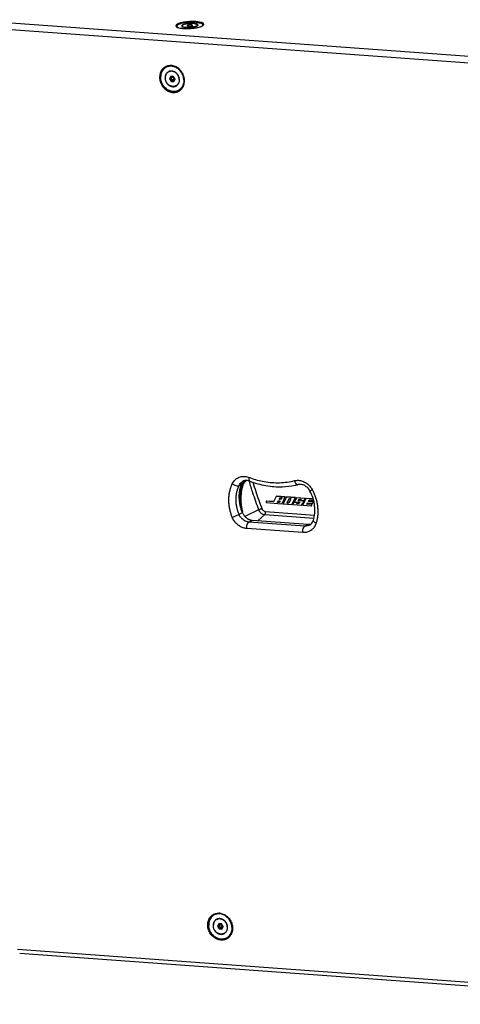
# Model space of a CAD drawing. Header units: inches. Extents: x -4 to 262, y 56 to 231.
# Tile 64 of 162: x 60 to 80, y 157 to 200. Entities that reach past the tile are written whole.
import ezdxf

# ---------------------------------------------------------------- set-up
doc = ezdxf.new("R2010")
doc.units = ezdxf.units.IN
doc.header["$LTSCALE"] = 1.2
doc.header["$MEASUREMENT"] = 0
doc.layers.get('0').update_dxf_attribs({"linetype": 'CONTINUOUS'})
for name, color, linetype in [('02___PRT_ALL_AXES', 7, 'CONTINUOUS'), ('3_ALL_AXES', 7, 'CONTINUOUS'), ('7_ALL_FEATURES', 7, 'CONTINUOUS')]:
    doc.layers.add(name, color=color, linetype=linetype)

msp = doc.modelspace()

# ---------------------------------------------------------------- linework, layer by layer
at = {"color": 7, "linetype": 'Continuous'}
for p, q in [((67.63, 199.815), (67.551, 199.784)), ((67.551, 199.784), (67.608, 199.756)), ((67.634, 199.806), (67.564, 199.777)), ((67.608, 199.756), (67.744, 199.76)), ((67.766, 199.819), (67.63, 199.815)), ((67.63, 199.815), (67.634, 199.806)), ((67.761, 199.81), (67.634, 199.806)), ((67.634, 199.806), (67.637, 199.757)), ((67.744, 199.76), (67.823, 199.792)), ((67.766, 199.819), (67.761, 199.81)), ((67.809, 199.786), (67.761, 199.81)), ((67.761, 199.81), (67.763, 199.768)), ((67.823, 199.792), (67.766, 199.819)), ((66.85, 197.57), (66.795, 197.46)), ((66.795, 197.46), (66.807, 197.461)), ((66.795, 197.46), (66.863, 197.341)), ((66.858, 197.564), (66.807, 197.461)), ((66.807, 197.461), (66.857, 197.488)), ((66.807, 197.461), (66.87, 197.35)), ((66.971, 197.561), (66.85, 197.57)), ((66.85, 197.57), (66.858, 197.564)), ((66.893, 197.561), (66.857, 197.488)), ((66.857, 197.488), (66.92, 197.377)), ((66.971, 197.556), (66.858, 197.564)), ((66.895, 197.561), (66.859, 197.488)), ((66.993, 197.504), (66.859, 197.488)), ((66.859, 197.488), (66.921, 197.379)), ((66.863, 197.341), (66.87, 197.35)), ((66.863, 197.341), (66.984, 197.332)), ((66.87, 197.35), (66.92, 197.377)), ((66.87, 197.35), (66.983, 197.342)), ((66.92, 197.377), (66.997, 197.372)), ((67.004, 197.484), (66.921, 197.379)), ((66.921, 197.379), (66.998, 197.373)), ((66.981, 197.538), (66.954, 197.557)), ((67.038, 197.442), (66.971, 197.561)), ((66.971, 197.561), (66.971, 197.556)), ((67.033, 197.445), (66.971, 197.556)), ((66.983, 197.342), (67.033, 197.445)), ((66.984, 197.332), (66.983, 197.342)), ((66.984, 197.332), (67.038, 197.442)), ((66.996, 197.511), (66.993, 197.504)), ((66.993, 197.504), (67.004, 197.484)), ((67.004, 197.484), (67.011, 197.484)), ((67.026, 197.458), (67.028, 197.433)), ((67.038, 197.442), (67.033, 197.445)), ((69.84, 179.66), (69.93, 179.708)), ((69.887, 179.526), (69.928, 179.678)), ((69.928, 179.678), (69.947, 179.73)), ((69.947, 179.73), (69.93, 179.708)), ((69.947, 179.73), (69.954, 179.748)), ((69.947, 179.73), (69.947, 179.73)), ((69.954, 179.748), (70.014, 179.834)), ((69.995, 179.834), (70.007, 179.841)), ((70.007, 179.841), (70.007, 179.841)), ((70.014, 179.834), (70.039, 179.852)), ((70.074, 179.785), (70.064, 179.772)), ((70.099, 179.835), (70.098, 179.834)), ((70.1, 179.836), (70.099, 179.835)), ((70.273, 179.856), (70.277, 179.843)), ((69.95, 179.582), (69.985, 179.602)), ((73.045, 179.47), (72.944, 179.416)), ((73.039, 179.481), (73.045, 179.47)), ((71.028, 178.97), (71.037, 178.975)), ((71.352, 178.947), (71.028, 178.97)), ((71.028, 178.97), (71.032, 178.908)), ((71.032, 178.908), (71.719, 178.858)), ((71.354, 178.952), (71.037, 178.975)), ((71.468, 179.18), (71.352, 178.947)), ((71.468, 179.18), (71.477, 179.185)), ((71.856, 179.152), (71.468, 179.18)), ((71.865, 179.156), (71.477, 179.185)), ((71.525, 178.92), (71.555, 178.993)), ((71.525, 178.92), (71.534, 178.924)), ((71.603, 178.914), (71.525, 178.92)), ((71.534, 178.924), (71.561, 178.991)), ((71.606, 178.919), (71.534, 178.924)), ((71.555, 178.993), (71.638, 178.987)), ((71.601, 179.056), (71.625, 179.123)), ((71.601, 179.056), (71.61, 179.061)), ((71.679, 179.051), (71.601, 179.056)), ((71.638, 178.987), (71.603, 178.914)), ((71.61, 179.061), (71.632, 179.12)), ((71.682, 179.056), (71.61, 179.061)), ((71.625, 179.123), (71.708, 179.117)), ((71.708, 179.117), (71.679, 179.051)), ((71.719, 178.858), (71.856, 179.152)), ((71.719, 178.858), (71.728, 178.862)), ((71.728, 178.862), (71.865, 179.156)), ((71.914, 179.15), (71.77, 178.854)), ((71.77, 178.854), (72.144, 178.827)), ((71.856, 179.152), (71.865, 179.156)), ((71.914, 179.15), (71.923, 179.155)), ((72.295, 179.122), (71.914, 179.15)), ((72.304, 179.127), (71.923, 179.155)), ((71.941, 178.887), (72.032, 179.093)), ((71.941, 178.887), (71.95, 178.892)), ((72.012, 178.882), (71.941, 178.887)), ((71.95, 178.892), (72.039, 179.093)), ((72.014, 178.887), (71.95, 178.892)), ((72.113, 179.087), (72.012, 178.882)), ((72.032, 179.093), (72.113, 179.087)), ((72.144, 178.827), (72.295, 179.122)), ((72.144, 178.827), (72.152, 178.831)), ((72.152, 178.831), (72.304, 179.127)), ((72.24, 178.913), (72.197, 178.829)), ((72.197, 178.829), (72.197, 178.823)), ((72.197, 178.823), (72.576, 178.795)), ((72.24, 178.913), (72.249, 178.918)), ((72.374, 178.903), (72.24, 178.913)), ((72.383, 178.908), (72.249, 178.918)), ((72.349, 179.119), (72.269, 178.973)), ((72.269, 178.973), (72.285, 178.937)), ((72.285, 178.937), (72.484, 178.923)), ((72.295, 179.122), (72.304, 179.127)), ((72.349, 179.119), (72.358, 179.123)), ((72.719, 179.092), (72.349, 179.119)), ((72.728, 179.096), (72.358, 179.123)), ((72.374, 178.903), (72.383, 178.908)), ((72.396, 178.852), (72.374, 178.903)), ((72.405, 178.857), (72.383, 178.908)), ((72.396, 178.852), (72.405, 178.857)), ((72.432, 178.849), (72.396, 178.852)), ((72.438, 178.854), (72.405, 178.857)), ((72.431, 178.987), (72.484, 179.06)), ((72.431, 178.987), (72.44, 178.991)), ((72.656, 178.97), (72.431, 178.987)), ((72.485, 178.897), (72.432, 178.849)), ((72.44, 178.991), (72.489, 179.06)), ((72.665, 178.975), (72.44, 178.991)), ((72.484, 179.06), (72.538, 179.056)), ((72.484, 178.923), (72.485, 178.897)), ((72.538, 179.056), (72.541, 179.007)), ((72.541, 179.007), (72.697, 178.996)), ((72.576, 178.795), (72.659, 178.919)), ((72.585, 178.8), (72.668, 178.924)), ((72.77, 179.088), (72.628, 178.817)), ((72.628, 178.817), (72.63, 178.791)), ((72.656, 178.97), (72.665, 178.975)), ((72.659, 178.919), (72.656, 178.97)), ((72.659, 178.919), (72.668, 178.924)), ((72.668, 178.924), (72.665, 178.975)), ((72.697, 178.996), (72.721, 179.045)), ((72.697, 178.996), (72.706, 179)), ((72.706, 179), (72.73, 179.05)), ((72.719, 179.092), (72.728, 179.096)), ((72.721, 179.045), (72.719, 179.092)), ((72.721, 179.045), (72.73, 179.05)), ((72.73, 179.05), (72.728, 179.096)), ((72.77, 179.088), (72.779, 179.093)), ((73.085, 179.065), (72.77, 179.088)), ((73.083, 179.071), (72.779, 179.093)), ((72.808, 178.841), (72.841, 178.902)), ((72.808, 178.841), (72.817, 178.846)), ((73.028, 178.825), (72.808, 178.841)), ((72.817, 178.846), (72.847, 178.902)), ((73.037, 178.83), (72.817, 178.846)), ((72.841, 178.902), (73.056, 178.887)), ((72.874, 178.964), (72.909, 179.029)), ((72.874, 178.964), (72.883, 178.969)), ((73.085, 178.949), (72.874, 178.964)), ((72.883, 178.969), (72.915, 179.029)), ((73.093, 178.953), (72.883, 178.969)), ((72.909, 179.029), (73.095, 179.016)), ((73, 178.764), (73.028, 178.825)), ((73.009, 178.769), (73.037, 178.83)), ((73.028, 178.825), (73.037, 178.83)), ((73.056, 178.887), (73.085, 178.949)), ((73.056, 178.887), (73.065, 178.891)), ((73.065, 178.891), (73.093, 178.953)), ((73.085, 178.949), (73.093, 178.953)), ((69.839, 178.398), (69.986, 178.476)), ((69.988, 178.477), (69.986, 178.476)), ((70.696, 178.598), (70.094, 178.304)), ((70.965, 178.382), (70.683, 178.12)), ((70.965, 178.382), (73.111, 178.226)), ((71.003, 178.519), (73.137, 178.364)), ((72.576, 178.795), (72.585, 178.8)), ((72.63, 178.791), (73, 178.764)), ((73, 178.764), (73.009, 178.769)), ((70.271, 178.06), (70.416, 178.138)), ((72.721, 177.882), (70.271, 178.06)), ((70.418, 178.139), (70.416, 178.139)), ((70.416, 178.138), (72.866, 177.96)), ((70.418, 178.139), (72.868, 177.96)), ((72.721, 177.882), (72.866, 177.96)), ((72.868, 177.96), (72.866, 177.96)), ((72.627, 177.596), (70.176, 177.774)), ((68.954, 160.479), (68.9, 160.37)), ((68.9, 160.37), (68.911, 160.371)), ((68.9, 160.37), (68.967, 160.251)), ((68.962, 160.473), (68.911, 160.371)), ((68.911, 160.371), (68.961, 160.398)), ((68.911, 160.371), (68.974, 160.26)), ((69.075, 160.471), (68.954, 160.479)), ((68.954, 160.479), (68.962, 160.473)), ((68.997, 160.471), (68.961, 160.398)), ((68.961, 160.398), (69.024, 160.287)), ((69.075, 160.465), (68.962, 160.473)), ((68.999, 160.471), (68.963, 160.398)), ((69.097, 160.414), (68.963, 160.398)), ((68.963, 160.398), (69.025, 160.289)), ((68.974, 160.26), (69.024, 160.287)), ((69.024, 160.287), (69.102, 160.281)), ((69.108, 160.394), (69.025, 160.289)), ((69.025, 160.289), (69.103, 160.283)), ((69.085, 160.447), (69.058, 160.467)), ((69.075, 160.471), (69.075, 160.465)), ((69.142, 160.352), (69.075, 160.471)), ((69.138, 160.354), (69.075, 160.465)), ((69.087, 160.252), (69.138, 160.354)), ((69.088, 160.242), (69.142, 160.352)), ((69.1, 160.42), (69.097, 160.414)), ((69.097, 160.414), (69.108, 160.394)), ((69.108, 160.394), (69.116, 160.394)), ((69.13, 160.367), (69.132, 160.343)), ((69.142, 160.352), (69.138, 160.354)), ((68.967, 160.251), (68.974, 160.26)), ((68.967, 160.251), (69.088, 160.242)), ((68.974, 160.26), (69.087, 160.252)), ((69.088, 160.242), (69.087, 160.252))]:
    msp.add_line(p, q, dxfattribs=at)
msp.add_lwpolyline([(69.988, 178.477), (69.95, 178.579), (69.892, 178.786), (69.86, 178.988), (69.851, 179.182), (69.861, 179.361), (69.887, 179.526)], dxfattribs=at)
for points, start_tangent, end_tangent in [([(69.541, 178.271), (69.489, 178.415), (69.444, 178.577), (69.411, 178.751), (69.394, 178.933), (69.395, 179.115), (69.413, 179.29), (69.446, 179.453), (69.49, 179.6), (69.541, 179.725)], (-0.376511, 0.926412), (0.416973, 0.908919)), ([(69.541, 179.725), (69.635, 179.87), (69.77, 179.982), (69.935, 180.045), (70.111, 180.054), (70.279, 180.014)], (0.416973, 0.908919), (0.934364, -0.35632)), ([(69.541, 179.725), (69.651, 179.671), (69.76, 179.648), (69.84, 179.66)], (0.841479, -0.54029), (0.881334, 0.472493)), ([(69.84, 179.66), (69.903, 179.758)], (0.416973, 0.908919), (0.659552, 0.751659)), ([(69.903, 179.758), (69.995, 179.834)], (0.659552, 0.751659), (0.862489, 0.506075)), ([(69.93, 179.708), (69.904, 179.626)], (-0.341009, -0.94006), (-0.263066, -0.964778)), ([(69.939, 179.733), (69.93, 179.708)], (-0.400772, -0.916178), (-0.326827, -0.945084)), ([(69.962, 179.775), (69.944, 179.743), (69.939, 179.733)], (-0.537875, -0.843025), (-0.400772, -0.916178)), ([(69.98, 179.667), (69.966, 179.633), (69.95, 179.582)], (-0.417331, -0.908755), (-0.246657, -0.969103)), ([(70.03, 179.849), (70.007, 179.83), (69.983, 179.804), (69.962, 179.775)], (-0.794244, -0.607599), (-0.537875, -0.843025)), ([(70.029, 179.753), (70.012, 179.727), (69.987, 179.681), (69.98, 179.667)], (-0.565363, -0.824842), (-0.417331, -0.908755)), ([(70.064, 179.772), (70.048, 179.746), (70.023, 179.7), (70.002, 179.652), (69.985, 179.602)], (-0.565094, -0.825026), (-0.246657, -0.969103)), ([(70.037, 179.855), (70.007, 179.841)], (-0.927881, -0.372877), (-0.881334, -0.472493)), ([(70.098, 179.834), (70.041, 179.769), (70.029, 179.753)], (-0.724719, -0.689044), (-0.565363, -0.824842)), ([(70.073, 179.867), (70.037, 179.855)], (-0.965706, -0.259637), (-0.927881, -0.372877)), ([(70.303, 179.851), (70.203, 179.876), (70.103, 179.874), (70.073, 179.867)], (-0.934364, 0.35632), (-0.965706, -0.259637)), ([(70.116, 179.836), (70.076, 179.789), (70.074, 179.785)], (-0.689913, -0.723893), (-0.589504, -0.807766)), ([(70.15, 179.877), (70.109, 179.844), (70.1, 179.836)], (-0.813301, -0.581843), (-0.728398, -0.685154)), ([(70.134, 179.853), (70.116, 179.836)], (-0.724686, -0.689079), (-0.689913, -0.723893)), ([(70.161, 179.877), (70.144, 179.863), (70.134, 179.853)], (-0.773437, -0.633873), (-0.724686, -0.689079)), ([(70.279, 180.014), (70.271, 179.914), (70.293, 179.857), (70.303, 179.852)], (-0.209013, -0.977913), (0.964551, -0.263897)), ([(70.277, 179.843), (70.432, 179.343), (70.696, 178.598)], (0.280443, -0.959871), (0.357247, -0.93401)), ([(70.279, 180.014), (70.341, 179.991)], (0.934364, -0.35632), (0.940467, -0.339885)), ([(70.303, 179.851), (71.017, 179.654), (71.735, 179.603), (72.296, 179.667)], (0.934364, -0.35632), (0.980143, 0.198294)), ([(70.341, 179.991), (70.946, 179.83), (71.617, 179.781), (72.268, 179.87)], (0.940467, -0.339885), (0.970784, 0.239956)), ([(70.443, 179.81), (70.573, 179.392), (70.836, 178.653)], (0.285356, -0.958422), (0.357211, -0.934024)), ([(72.268, 179.87), (72.437, 179.885), (72.618, 179.848), (72.791, 179.758), (72.937, 179.626), (73.039, 179.481)], (0.970784, 0.239956), (0.485423, -0.874279)), ([(72.268, 179.87), (72.317, 179.765), (72.383, 179.705), (72.432, 179.698)], (0.302116, -0.953271), (0.979746, 0.200244)), ([(72.296, 179.667), (72.432, 179.698)], (0.980143, 0.198294), (0.970784, 0.239956)), ([(72.944, 179.416), (72.845, 179.552), (72.717, 179.651), (72.575, 179.702), (72.432, 179.698)], (-0.472511, 0.881325), (-0.970784, -0.239956)), ([(69.839, 178.398), (69.794, 178.523), (69.755, 178.663), (69.726, 178.815), (69.712, 178.972), (69.712, 179.13), (69.728, 179.283), (69.757, 179.424), (69.795, 179.551), (69.84, 179.66)], (-0.376511, 0.926412), (0.416973, 0.908919)), ([(69.904, 179.626), (69.881, 179.531), (69.863, 179.427), (69.852, 179.317), (69.847, 179.203), (69.85, 179.085), (69.86, 178.964), (69.879, 178.842), (69.906, 178.719), (69.942, 178.597), (69.986, 178.476)], (-0.263066, -0.964778), (0.376403, -0.926456)), ([(69.95, 179.582), (69.893, 179.262), (69.885, 178.929), (69.902, 178.76), (69.905, 178.736)], (-0.246238, -0.969209), (0.146865, -0.989157)), ([(69.985, 179.602), (69.929, 179.281), (69.921, 178.948), (69.937, 178.779), (69.967, 178.611), (69.99, 178.52)], (-0.246238, -0.969209), (0.259236, -0.965814)), ([(73.092, 178.132), (73.153, 178.443), (73.148, 178.771), (73.077, 179.101), (72.944, 179.416)], (0.297638, 0.954679), (-0.472511, 0.881325)), ([(73.045, 179.47), (73.112, 179.332), (73.175, 179.175), (73.227, 179.004), (73.264, 178.823), (73.284, 178.639), (73.287, 178.46), (73.273, 178.291)], (0.472511, -0.881325), (-0.127957, -0.99178)), ([(69.541, 178.271), (69.651, 178.313), (69.76, 178.36), (69.839, 178.398)], (0.940019, 0.341122), (0.881334, 0.472493)), ([(69.972, 178.201), (69.896, 178.292), (69.839, 178.398)], (-0.718294, 0.69574), (-0.376511, 0.926412)), ([(69.986, 178.476), (70.005, 178.434), (70.028, 178.394), (70.036, 178.38)], (0.376403, -0.926456), (0.539577, -0.841936)), ([(70.036, 178.38), (70.053, 178.355)], (0.539577, -0.841936), (0.582231, -0.813023)), ([(70.696, 178.598), (70.719, 178.608), (70.746, 178.62), (70.776, 178.632), (70.807, 178.643), (70.836, 178.653)], (0.899089, 0.437767), (0.949162, 0.314787)), ([(70.696, 178.598), (70.724, 178.541), (70.76, 178.491), (70.805, 178.448), (70.855, 178.415), (70.909, 178.393), (70.965, 178.382)], (0.357247, -0.93401), (0.997367, -0.07252)), ([(70.836, 178.653), (70.857, 178.611), (70.886, 178.575), (70.922, 178.546), (70.962, 178.527), (71.003, 178.519)], (0.360092, -0.932917), (0.997083, -0.07632)), ([(70.965, 178.382), (70.979, 178.4), (70.99, 178.424), (70.998, 178.454), (71.003, 178.486), (71.003, 178.519)], (0.731681, 0.681647), (-0.056642, 0.998395)), ([(70.176, 177.774), (70.019, 177.806), (69.87, 177.877), (69.736, 177.981), (69.624, 178.115), (69.541, 178.271)], (-0.997367, 0.07252), (-0.376511, 0.926412)), ([(70.271, 178.06), (70.164, 178.082), (70.063, 178.13), (69.972, 178.201)], (-0.997367, 0.07252), (-0.718294, 0.69574)), ([(70.053, 178.355), (70.081, 178.319), (70.112, 178.285), (70.145, 178.255), (70.18, 178.227), (70.217, 178.203), (70.255, 178.182), (70.294, 178.165), (70.335, 178.152), (70.375, 178.143), (70.416, 178.138)], (0.582231, -0.813023), (0.997275, -0.073772)), ([(70.176, 177.774), (70.184, 177.896), (70.219, 178.001), (70.271, 178.06)], (-0.056642, 0.998395), (0.881334, 0.472493)), ([(72.866, 177.96), (72.908, 177.959), (72.949, 177.962), (72.989, 177.97), (72.991, 177.971)], (0.997368, -0.072509), (0.969194, 0.2463)), ([(72.93, 177.925), (73.002, 177.979), (73.056, 178.049)], (0.881334, 0.472493), (0.504972, 0.863136)), ([(73.056, 178.049), (73.092, 178.132)], (0.504972, 0.863136), (0.297638, 0.954679)), ([(73.211, 178.004), (73.125, 178.061), (73.091, 178.118), (73.094, 178.131)], (-0.898801, 0.438357), (0.358132, 0.933671)), ([(73.191, 177.951), (73.145, 177.859), (73.095, 177.79)], (-0.379599, -0.925151), (-0.645188, -0.764024)), ([(73.211, 178.004), (73.191, 177.951)], (-0.297638, -0.954679), (-0.379599, -0.925151)), ([(73.273, 178.291), (73.246, 178.138), (73.211, 178.004)], (-0.127957, -0.99178), (-0.297638, -0.954679)), ([(72.627, 177.596), (72.635, 177.718), (72.669, 177.823), (72.721, 177.882)], (-0.056642, 0.998395), (0.881334, 0.472493)), ([(73.095, 177.79), (73.047, 177.741), (72.924, 177.655), (72.782, 177.605), (72.627, 177.596)], (-0.645188, -0.764024), (-0.997367, 0.07252)), ([(72.827, 177.889), (72.721, 177.882)], (-0.980939, -0.194313), (-0.997367, 0.07252)), ([(72.93, 177.925), (72.924, 177.922), (72.827, 177.889)], (-0.881185, -0.472772), (-0.980939, -0.194313))]:
    msp.add_spline(points, degree=3, dxfattribs=dict(at, start_tangent=start_tangent, end_tangent=end_tangent))
at = {"layer": '02___PRT_ALL_AXES', "color": 7, "linetype": 'Continuous'}
for p, q in [((67.343, 199.768), (67.344, 199.749)), ((68.031, 199.807), (68.032, 199.788)), ((66.647, 197.976), (66.718, 198.015)), ((66.754, 197.755), (66.781, 197.769)), ((67.079, 197.147), (67.106, 197.162)), ((67.153, 197.194), (67.147, 197.189)), ((67.205, 196.935), (67.276, 196.974)), ((68.751, 160.886), (68.822, 160.924)), ((68.858, 160.664), (68.885, 160.679)), ((69.184, 160.057), (69.211, 160.072)), ((69.257, 160.104), (69.251, 160.099)), ((69.309, 159.845), (69.38, 159.883))]:
    msp.add_line(p, q, dxfattribs=at)
for points, start_tangent, end_tangent in [([(67.886, 199.868), (67.842, 199.872), (67.794, 199.874), (67.744, 199.874), (67.693, 199.873), (67.642, 199.869), (67.591, 199.864), (67.543, 199.857), (67.498, 199.849), (67.458, 199.839), (67.422, 199.828), (67.392, 199.816), (67.369, 199.803), (67.353, 199.79), (67.345, 199.777), (67.343, 199.768)], (-0.992731, 0.120353), (0.043765, -0.999042)), ([(67.343, 199.768), (67.344, 199.765), (67.35, 199.752), (67.365, 199.741), (67.386, 199.731), (67.414, 199.721), (67.449, 199.714), (67.488, 199.708)], (0.043765, -0.999042), (0.992731, -0.120353)), ([(67.974, 199.756), (67.952, 199.748), (67.917, 199.737), (67.876, 199.727), (67.831, 199.718), (67.783, 199.711), (67.732, 199.706), (67.681, 199.703), (67.63, 199.701), (67.58, 199.701), (67.532, 199.704), (67.488, 199.708)], (-0.919165, -0.393872), (-0.992731, 0.120353)), ([(67.886, 199.868), (67.925, 199.862), (67.96, 199.854), (67.988, 199.845), (68.009, 199.835), (68.024, 199.823), (68.03, 199.811), (68.031, 199.807)], (0.992731, -0.120353), (0.043765, -0.999042)), ([(68.031, 199.807), (68.03, 199.798), (68.021, 199.785), (68.005, 199.772), (67.982, 199.76), (67.974, 199.756)], (0.043765, -0.999042), (-0.919165, -0.393872)), ([(66.782, 197.767), (66.754, 197.755)], (-0.931506, -0.363726), (-0.881342, -0.472478)), ([(66.781, 197.769), (66.821, 197.787), (66.847, 197.794)], (0.881334, 0.472493), (0.97334, 0.229366)), ([(66.816, 197.785), (66.814, 197.784), (66.781, 197.769)], (-0.943114, -0.332469), (-0.881371, -0.472424)), ([(66.921, 197.782), (66.875, 197.785), (66.83, 197.781), (66.787, 197.769), (66.782, 197.767)], (-0.988416, 0.151767), (-0.931506, -0.363726)), ([(66.848, 197.794), (66.816, 197.785)], (-0.977927, -0.208946), (-0.943114, -0.332469)), ([(67.053, 197.729), (67.011, 197.753), (66.966, 197.771), (66.921, 197.782)], (-0.828108, 0.560569), (-0.988416, 0.151767)), ([(66.754, 197.755), (66.747, 197.751), (66.711, 197.726), (66.679, 197.694), (66.653, 197.657), (66.632, 197.616), (66.618, 197.571), (66.611, 197.523), (66.61, 197.473)], (-0.881342, -0.472478), (0.056642, -0.998395)), ([(67.079, 197.147), (67.046, 197.133), (67.003, 197.121), (66.958, 197.117), (66.913, 197.12), (66.867, 197.131), (66.822, 197.149), (66.78, 197.173), (66.74, 197.204), (66.705, 197.241), (66.674, 197.282), (66.649, 197.326), (66.63, 197.374), (66.617, 197.423), (66.61, 197.473)], (-0.881342, -0.472478), (-0.056642, 0.998395)), ([(67.223, 197.429), (67.217, 197.479), (67.204, 197.528), (67.184, 197.576), (67.159, 197.62), (67.128, 197.661), (67.093, 197.698), (67.053, 197.729)], (-0.056642, 0.998395), (-0.828108, 0.560569)), ([(67.215, 197.331), (67.201, 197.286), (67.198, 197.278)], (-0.225521, -0.974238), (-0.396454, -0.918055)), ([(67.223, 197.429), (67.222, 197.379), (67.215, 197.331)], (0.056642, -0.998395), (-0.225521, -0.974238)), ([(67.105, 197.163), (67.086, 197.151), (67.079, 197.147)], (-0.8187, -0.574221), (-0.881342, -0.472478)), ([(67.198, 197.278), (67.18, 197.245), (67.154, 197.208), (67.122, 197.176), (67.105, 197.163)], (-0.396454, -0.918055), (-0.8187, -0.574221)), ([(67.162, 197.202), (67.141, 197.184), (67.106, 197.162)], (-0.732983, -0.680247), (-0.881334, -0.472493)), ([(67.123, 197.171), (67.113, 197.166), (67.106, 197.162)], (-0.843478, -0.537164), (-0.881371, -0.472424)), ([(67.147, 197.189), (67.123, 197.171)], (-0.774048, -0.633127), (-0.843478, -0.537164)), ([(67.165, 197.205), (67.153, 197.194)], (-0.711387, -0.702801), (-0.754807, -0.655947)), ([(68.858, 160.664), (68.851, 160.661), (68.815, 160.635), (68.784, 160.604), (68.757, 160.567), (68.737, 160.525), (68.723, 160.48), (68.715, 160.432), (68.715, 160.383)], (-0.881342, -0.472478), (0.056642, -0.998395)), ([(69.184, 160.057), (69.15, 160.042), (69.108, 160.031), (69.063, 160.027), (69.017, 160.03), (68.971, 160.041), (68.927, 160.059), (68.884, 160.083), (68.845, 160.114), (68.809, 160.15), (68.779, 160.191), (68.753, 160.236), (68.734, 160.284), (68.721, 160.333), (68.715, 160.383)], (-0.881342, -0.472478), (-0.056642, 0.998395)), ([(68.886, 160.677), (68.858, 160.664)], (-0.931506, -0.363726), (-0.881342, -0.472478)), ([(68.885, 160.679), (68.925, 160.696), (68.951, 160.704)], (0.881334, 0.472493), (0.97334, 0.229366)), ([(68.921, 160.694), (68.918, 160.694), (68.885, 160.679)], (-0.943114, -0.332469), (-0.881371, -0.472424)), ([(69.025, 160.692), (68.979, 160.695), (68.934, 160.691), (68.891, 160.679), (68.886, 160.677)], (-0.988416, 0.151767), (-0.931506, -0.363726)), ([(68.952, 160.703), (68.921, 160.694)], (-0.977927, -0.208946), (-0.943114, -0.332469)), ([(69.158, 160.638), (69.115, 160.663), (69.071, 160.681), (69.025, 160.692)], (-0.828108, 0.560569), (-0.988416, 0.151767)), ([(69.327, 160.339), (69.321, 160.388), (69.308, 160.438), (69.289, 160.485), (69.263, 160.53), (69.233, 160.571), (69.197, 160.608), (69.158, 160.638)], (-0.056642, 0.998395), (-0.828108, 0.560569)), ([(69.327, 160.339), (69.327, 160.289), (69.319, 160.241)], (0.056642, -0.998395), (-0.225521, -0.974238)), ([(69.209, 160.073), (69.19, 160.061), (69.184, 160.057)], (-0.8187, -0.574221), (-0.881342, -0.472478)), ([(69.302, 160.188), (69.285, 160.155), (69.258, 160.118), (69.227, 160.086), (69.209, 160.073)], (-0.396454, -0.918055), (-0.8187, -0.574221)), ([(69.267, 160.112), (69.245, 160.094), (69.211, 160.072)], (-0.732983, -0.680247), (-0.881334, -0.472493)), ([(69.227, 160.081), (69.217, 160.075), (69.211, 160.072)], (-0.843478, -0.537164), (-0.881371, -0.472424)), ([(69.251, 160.099), (69.227, 160.081)], (-0.774048, -0.633127), (-0.843478, -0.537164)), ([(69.269, 160.115), (69.257, 160.104)], (-0.711387, -0.702801), (-0.754807, -0.655947)), ([(69.319, 160.241), (69.305, 160.196), (69.302, 160.188)], (-0.225521, -0.974238), (-0.396454, -0.918055))]:
    msp.add_spline(points, degree=3, dxfattribs=dict(at, start_tangent=start_tangent, end_tangent=end_tangent))
at = {"layer": '3_ALL_AXES', "color": 7, "linetype": 'Continuous'}
for p, q in [((67.097, 199.737), (67.1, 199.735)), ((68.277, 199.802), (68.279, 199.805)), ((66.717, 198.023), (66.708, 198.02)), ((66.734, 198.027), (66.717, 198.023)), ((67.206, 196.925), (67.223, 196.931)), ((67.282, 196.968), (67.29, 196.975)), ((68.812, 160.93), (68.821, 160.932)), ((68.821, 160.932), (68.839, 160.936)), ((69.299, 159.832), (69.29, 159.83))]:
    msp.add_line(p, q, dxfattribs=at)
for points, start_tangent, end_tangent in [([(68.038, 199.948), (67.867, 199.96), (67.678, 199.957), (67.49, 199.939), (67.322, 199.908), (67.189, 199.867)], (-0.992731, 0.120353), (-0.938609, -0.344982)), ([(68.253, 199.893), (68.174, 199.923), (68.038, 199.948)], (-0.844808, 0.535069), (-0.992731, 0.120353)), ([(67.189, 199.867), (67.104, 199.82), (67.077, 199.772)], (-0.938609, -0.344982), (0.060689, -0.998157)), ([(67.077, 199.772), (67.085, 199.751)], (0.060689, -0.998157), (0.578396, -0.815756)), ([(67.085, 199.751), (67.097, 199.737)], (0.578396, -0.815756), (0.732236, -0.681051)), ([(67.1, 199.735), (67.109, 199.728), (67.198, 199.691), (67.334, 199.665)], (0.750347, -0.661044), (0.992731, -0.120353)), ([(67.334, 199.665), (67.505, 199.654)], (0.992731, -0.120353), (0.999728, -0.023327)), ([(67.505, 199.654), (67.694, 199.657)], (0.999728, -0.023327), (0.998379, 0.056922)), ([(67.694, 199.657), (67.745, 199.66)], (0.998379, 0.056922), (0.996982, 0.077627)), ([(67.745, 199.66), (67.819, 199.667)], (0.996982, 0.077627), (0.994184, 0.107698)), ([(67.819, 199.667), (67.882, 199.675)], (0.994184, 0.107698), (0.991111, 0.133041)), ([(67.882, 199.675), (68.05, 199.706)], (0.991111, 0.133041), (0.971132, 0.238544)), ([(68.05, 199.706), (68.183, 199.746)], (0.971132, 0.238544), (0.938609, 0.344982)), ([(68.183, 199.746), (68.268, 199.793)], (0.938609, 0.344982), (0.733392, 0.679805)), ([(68.295, 199.841), (68.263, 199.886), (68.253, 199.893)], (-0.060689, 0.998157), (-0.844808, 0.535069)), ([(68.268, 199.793), (68.277, 199.802)], (0.733392, 0.679805), (0.673689, 0.739015)), ([(68.279, 199.805), (68.289, 199.819)], (0.652462, 0.757822), (0.485728, 0.87411)), ([(68.289, 199.819), (68.295, 199.841)], (0.485728, 0.87411), (-0.060689, 0.998157)), ([(66.562, 197.947), (66.449, 197.825), (66.381, 197.666), (66.365, 197.486)], (-0.799334, -0.600887), (0.05656, -0.998399)), ([(66.619, 197.984), (66.562, 197.947)], (-0.88135, -0.472464), (-0.799334, -0.600887)), ([(66.63, 197.976), (66.614, 197.96)], (-0.745995, -0.665952), (-0.71235, -0.701824)), ([(66.639, 197.994), (66.619, 197.984)], (-0.90357, -0.42844), (-0.88135, -0.472464)), ([(66.708, 198.02), (66.639, 197.994)], (-0.961301, -0.275502), (-0.90357, -0.42844)), ([(66.874, 198.037), (66.734, 198.027)], (-0.997367, 0.07252), (-0.975989, -0.217819)), ([(67.448, 197.441), (67.413, 197.591), (67.327, 197.761), (67.2, 197.901), (67.044, 197.996), (66.874, 198.037)], (-0.108369, 0.994111), (-0.997367, 0.07252)), ([(66.365, 197.486), (66.402, 197.301), (66.488, 197.131), (66.616, 196.992), (66.772, 196.897), (66.941, 196.856)], (0.05656, -0.998399), (0.997367, -0.07252)), ([(67.366, 197.067), (67.434, 197.226), (67.45, 197.407)], (0.540634, 0.841258), (-0.05656, 0.998399)), ([(67.45, 197.407), (67.448, 197.441)], (-0.05656, 0.998399), (-0.108369, 0.994111)), ([(66.941, 196.856), (67.107, 196.872), (67.196, 196.908)], (0.997367, -0.07252), (0.88135, 0.472464)), ([(67.185, 196.92), (67.206, 196.925)], (0.973122, 0.230289), (0.961051, 0.276371)), ([(67.196, 196.908), (67.215, 196.919)], (0.88135, 0.472464), (0.857761, 0.514049)), ([(67.215, 196.919), (67.254, 196.945)], (0.857761, 0.514049), (0.799334, 0.600887)), ([(67.254, 196.945), (67.282, 196.968)], (0.799334, 0.600887), (0.748912, 0.662669)), ([(67.29, 196.975), (67.366, 197.067)], (0.733024, 0.680203), (0.540634, 0.841258)), ([(68.469, 160.395), (68.486, 160.576), (68.553, 160.735), (68.666, 160.857)], (-0.05656, 0.998399), (0.799334, 0.600887)), ([(68.666, 160.857), (68.724, 160.894)], (0.799334, 0.600887), (0.88135, 0.472464)), ([(68.718, 160.87), (68.736, 160.886)], (0.71235, 0.701824), (0.74845, 0.663191)), ([(68.724, 160.894), (68.744, 160.904)], (0.88135, 0.472464), (0.90357, 0.42844)), ([(68.744, 160.904), (68.812, 160.93)], (0.90357, 0.42844), (0.961301, 0.275502)), ([(68.839, 160.936), (68.978, 160.947)], (0.975989, 0.217819), (0.997367, -0.07252)), ([(68.978, 160.947), (69.148, 160.905), (69.304, 160.811), (69.431, 160.671), (69.518, 160.501), (69.552, 160.35)], (0.997367, -0.07252), (0.108369, -0.994111)), ([(69.046, 159.765), (68.876, 159.807), (68.72, 159.901), (68.593, 160.041), (68.506, 160.211), (68.469, 160.395)], (-0.997367, 0.07252), (-0.05656, 0.998399)), ([(69.555, 160.317), (69.538, 160.136), (69.471, 159.977)], (0.05656, -0.998399), (-0.540634, -0.841258)), ([(69.552, 160.35), (69.555, 160.317)], (0.108369, -0.994111), (0.05656, -0.998399)), ([(69.358, 159.855), (69.319, 159.829)], (-0.799334, -0.600887), (-0.857761, -0.514049)), ([(69.394, 159.885), (69.358, 159.855)], (-0.733024, -0.680203), (-0.799334, -0.600887)), ([(69.471, 159.977), (69.394, 159.885)], (-0.540634, -0.841258), (-0.733024, -0.680203)), ([(69.3, 159.818), (69.212, 159.782), (69.046, 159.765)], (-0.88135, -0.472464), (-0.997367, 0.07252)), ([(69.319, 159.829), (69.3, 159.818)], (-0.857761, -0.514049), (-0.88135, -0.472464))]:
    msp.add_spline(points, degree=3, dxfattribs=dict(at, start_tangent=start_tangent, end_tangent=end_tangent))
at = {"layer": '7_ALL_FEATURES', "color": 7, "linetype": 'Continuous'}
for p, q in [((57.956, 200.041), (88.431, 197.825)), ((57.846, 199.756), (88.336, 197.539)), ((67.134, 199.792), (67.116, 199.773)), ((68.236, 199.855), (68.256, 199.838)), ((66.752, 197.756), (66.746, 197.751)), ((66.753, 197.757), (66.752, 197.756)), ((66.753, 197.758), (66.753, 197.757)), ((67.073, 197.143), (67.08, 197.145)), ((67.21, 197.284), (67.213, 197.292)), ((67.213, 197.292), (67.218, 197.307)), ((68.856, 160.666), (68.851, 160.661)), ((68.857, 160.667), (68.856, 160.666)), ((68.858, 160.667), (68.857, 160.667)), ((69.178, 160.053), (69.184, 160.055)), ((69.314, 160.194), (69.317, 160.202)), ((69.317, 160.202), (69.322, 160.216)), ((90.629, 157.134), (60.139, 159.351)), ((90.719, 156.956), (60.24, 159.172))]:
    msp.add_line(p, q, dxfattribs=at)
for points, start_tangent, end_tangent in [([(68.016, 199.92), (67.939, 199.927), (67.856, 199.931), (67.769, 199.931), (67.68, 199.928), (67.591, 199.921), (67.504, 199.911), (67.422, 199.898), (67.346, 199.882), (67.279, 199.864), (67.222, 199.844), (67.176, 199.823), (67.143, 199.8), (67.134, 199.792)], (-0.992731, 0.120353), (-0.69334, -0.720611)), ([(68.016, 199.92), (68.085, 199.91), (68.144, 199.896), (68.192, 199.88), (68.227, 199.862), (68.236, 199.855)], (0.992731, -0.120353), (0.770812, -0.637063)), ([(67.116, 199.773), (67.105, 199.759), (67.099, 199.74)], (-0.693242, -0.720705), (-0.095432, -0.995436)), ([(67.12, 199.772), (67.117, 199.756), (67.125, 199.734), (67.147, 199.714), (67.166, 199.703)], (-0.376573, -0.926387), (0.892106, -0.451827)), ([(67.134, 199.792), (67.123, 199.778), (67.12, 199.772)], (-0.69334, -0.720611), (-0.376573, -0.926387)), ([(67.398, 199.823), (67.369, 199.809), (67.348, 199.794), (67.336, 199.779), (67.333, 199.768)], (-0.927876, -0.37289), (0.038074, -0.999275)), ([(67.333, 199.768), (67.334, 199.765), (67.341, 199.751), (67.344, 199.748)], (0.038074, -0.999275), (0.726298, -0.68738)), ([(67.344, 199.748), (67.358, 199.738), (67.384, 199.727), (67.418, 199.717), (67.46, 199.709), (67.507, 199.703), (67.56, 199.7), (67.616, 199.698), (67.674, 199.7), (67.732, 199.704), (67.789, 199.71), (67.844, 199.718), (67.894, 199.728), (67.938, 199.74), (67.976, 199.753)], (0.726298, -0.68738), (0.927876, 0.37289)), ([(67.886, 199.87), (67.867, 199.872), (67.814, 199.876), (67.758, 199.877), (67.7, 199.876), (67.642, 199.872), (67.585, 199.866), (67.53, 199.858), (67.48, 199.847), (67.436, 199.836), (67.398, 199.823)], (-0.993511, 0.113733), (-0.927876, -0.37289)), ([(68.041, 199.808), (68.04, 199.811), (68.033, 199.824), (68.016, 199.837), (67.99, 199.849), (67.956, 199.859), (67.915, 199.867), (67.886, 199.87)], (-0.038074, 0.999275), (-0.993511, 0.113733)), ([(67.976, 199.753), (68.006, 199.767), (68.027, 199.781), (68.033, 199.788)], (0.927876, 0.37289), (0.648674, 0.761066)), ([(68.033, 199.788), (68.038, 199.796), (68.041, 199.808)], (0.648674, 0.761066), (-0.038074, 0.999275)), ([(68.252, 199.836), (68.257, 199.82), (68.251, 199.798), (68.231, 199.775), (68.215, 199.763)], (0.47871, -0.877973), (-0.834224, -0.551425)), ([(68.236, 199.855), (68.249, 199.841), (68.252, 199.836)], (0.770812, -0.637063), (0.47871, -0.877973)), ([(68.256, 199.838), (68.269, 199.824), (68.277, 199.807)], (0.77072, -0.637174), (0.214756, -0.976668)), ([(66.647, 197.976), (66.591, 197.941), (66.531, 197.887), (66.482, 197.823), (66.443, 197.749), (66.416, 197.669), (66.402, 197.583), (66.401, 197.494)], (-0.881292, -0.472572), (0.056642, -0.998395)), ([(66.593, 197.92), (66.536, 197.868), (66.488, 197.806), (66.45, 197.735), (66.424, 197.657), (66.41, 197.574), (66.409, 197.488)], (-0.799338, -0.600882), (0.056642, -0.998395)), ([(66.658, 197.96), (66.593, 197.92)], (-0.895327, -0.445409), (-0.799338, -0.600882)), ([(66.749, 197.763), (66.708, 197.736), (66.672, 197.7), (66.642, 197.658), (66.62, 197.61), (66.606, 197.557), (66.601, 197.502), (66.604, 197.446), (66.616, 197.389), (66.636, 197.334), (66.664, 197.283), (66.698, 197.236), (66.739, 197.194), (66.784, 197.16), (66.833, 197.134), (66.884, 197.117), (66.936, 197.108)], (-0.881339, -0.472484), (0.997367, -0.07252)), ([(66.951, 198.02), (66.893, 198.027), (66.811, 198.026), (66.733, 198.011), (66.658, 197.982), (66.647, 197.976)], (-0.982315, 0.187234), (-0.881292, -0.472572)), ([(67.424, 197.414), (67.413, 197.501), (67.39, 197.587), (67.355, 197.669), (67.309, 197.746), (67.253, 197.816), (67.19, 197.876), (67.119, 197.926), (67.044, 197.965), (66.965, 197.991), (66.885, 198.003), (66.806, 198.002), (66.73, 197.988), (66.658, 197.96)], (-0.056642, 0.998395), (-0.895327, -0.445409)), ([(66.847, 197.793), (66.846, 197.793), (66.796, 197.783), (66.749, 197.763)], (-0.994431, -0.105388), (-0.881339, -0.472484)), ([(66.777, 197.776), (66.753, 197.758)], (-0.82115, -0.570713), (-0.749873, -0.661581)), ([(66.897, 197.794), (66.847, 197.793)], (-0.997367, 0.07252), (-0.994431, -0.105388)), ([(66.94, 197.788), (66.897, 197.794)], (-0.977094, 0.212806), (-0.997367, 0.07252)), ([(67.05, 197.742), (67.001, 197.768), (66.949, 197.785), (66.94, 197.788)], (-0.842169, 0.539213), (-0.977094, 0.212806)), ([(67.119, 196.9), (67.04, 196.885), (66.958, 196.884), (66.876, 196.897), (66.794, 196.924), (66.716, 196.964), (66.643, 197.016), (66.577, 197.079), (66.52, 197.151), (66.472, 197.23), (66.436, 197.316), (66.412, 197.404), (66.401, 197.494)], (-0.961279, -0.275578), (-0.056642, 0.998395)), ([(67.103, 196.914), (67.027, 196.9), (66.948, 196.899), (66.868, 196.911), (66.79, 196.937), (66.714, 196.976), (66.644, 197.026), (66.58, 197.086), (66.524, 197.156), (66.479, 197.233), (66.444, 197.315), (66.42, 197.401), (66.409, 197.488)], (-0.961279, -0.275578), (-0.056642, 0.998395)), ([(67.218, 197.307), (67.227, 197.345), (67.232, 197.4), (67.229, 197.457), (67.217, 197.513), (67.197, 197.568), (67.17, 197.619), (67.135, 197.666), (67.095, 197.708), (67.05, 197.742)], (0.291276, 0.956639), (-0.842169, 0.539213)), ([(67.424, 197.414), (67.423, 197.328), (67.409, 197.245), (67.383, 197.167), (67.346, 197.096), (67.298, 197.034), (67.24, 196.982)], (0.056642, -0.998395), (-0.799338, -0.600882)), ([(66.936, 197.108), (66.988, 197.109), (67.037, 197.119), (67.084, 197.139)], (0.997367, -0.07252), (0.881339, 0.472484)), ([(67.08, 197.145), (67.096, 197.15), (67.109, 197.154)], (0.967621, 0.252409), (0.932704, 0.360642)), ([(67.084, 197.139), (67.126, 197.166)], (0.881339, 0.472484), (0.77575, 0.63104)), ([(67.24, 196.982), (67.175, 196.942), (67.103, 196.914)], (-0.799338, -0.600882), (-0.961279, -0.275578)), ([(67.205, 196.935), (67.193, 196.929), (67.119, 196.9)], (-0.881292, -0.472572), (-0.961279, -0.275578)), ([(67.126, 197.166), (67.162, 197.202), (67.162, 197.202)], (0.77575, 0.63104), (0.641871, 0.766812)), ([(67.162, 197.202), (67.191, 197.244), (67.21, 197.284)], (0.641871, 0.766812), (0.363352, 0.931652)), ([(67.403, 197.149), (67.37, 197.089), (67.32, 197.025), (67.261, 196.971), (67.205, 196.935)], (-0.41733, -0.908755), (-0.881292, -0.472572)), ([(68.751, 160.886), (68.695, 160.85), (68.636, 160.797), (68.586, 160.732), (68.547, 160.659), (68.52, 160.578), (68.506, 160.493), (68.505, 160.404)], (-0.881292, -0.472572), (0.056642, -0.998395)), ([(68.697, 160.829), (68.64, 160.778), (68.592, 160.715), (68.554, 160.644), (68.528, 160.567), (68.515, 160.484), (68.513, 160.398)], (-0.799338, -0.600882), (0.056642, -0.998395)), ([(68.763, 160.87), (68.697, 160.829)], (-0.895327, -0.445409), (-0.799338, -0.600882)), ([(69.055, 160.93), (68.997, 160.937), (68.916, 160.936), (68.837, 160.921), (68.763, 160.892), (68.751, 160.886)], (-0.982315, 0.187234), (-0.881292, -0.472572)), ([(69.529, 160.324), (69.517, 160.411), (69.494, 160.496), (69.459, 160.579), (69.413, 160.656), (69.358, 160.725), (69.294, 160.786), (69.223, 160.836), (69.148, 160.875), (69.069, 160.901), (68.99, 160.913), (68.911, 160.912), (68.834, 160.898), (68.763, 160.87)], (-0.056642, 0.998395), (-0.895327, -0.445409)), ([(69.223, 159.81), (69.144, 159.795), (69.062, 159.794), (68.98, 159.807), (68.898, 159.834), (68.82, 159.874), (68.747, 159.926), (68.682, 159.988), (68.624, 160.061), (68.577, 160.14), (68.54, 160.225), (68.516, 160.314), (68.505, 160.404)], (-0.961279, -0.275578), (-0.056642, 0.998395)), ([(69.208, 159.824), (69.131, 159.809), (69.052, 159.808), (68.972, 159.821), (68.894, 159.847), (68.818, 159.885), (68.748, 159.936), (68.684, 159.996), (68.629, 160.066), (68.583, 160.143), (68.548, 160.225), (68.524, 160.311), (68.513, 160.398)], (-0.961279, -0.275578), (-0.056642, 0.998395)), ([(68.854, 160.673), (68.812, 160.645), (68.776, 160.61), (68.747, 160.568), (68.725, 160.52), (68.711, 160.467), (68.705, 160.412), (68.709, 160.355), (68.72, 160.299), (68.74, 160.244), (68.768, 160.192), (68.802, 160.145), (68.843, 160.104), (68.888, 160.07), (68.937, 160.044), (68.988, 160.026), (69.04, 160.018)], (-0.881339, -0.472484), (0.997367, -0.07252)), ([(68.951, 160.703), (68.95, 160.703), (68.9, 160.693), (68.854, 160.673)], (-0.994431, -0.105388), (-0.881339, -0.472484)), ([(68.882, 160.686), (68.858, 160.667)], (-0.82115, -0.570713), (-0.749873, -0.661581)), ([(69.001, 160.704), (68.951, 160.703)], (-0.997367, 0.07252), (-0.994431, -0.105388)), ([(69.044, 160.698), (69.001, 160.704)], (-0.977094, 0.212806), (-0.997367, 0.07252)), ([(69.154, 160.651), (69.105, 160.678), (69.054, 160.695), (69.044, 160.698)], (-0.842169, 0.539213), (-0.977094, 0.212806)), ([(69.322, 160.216), (69.331, 160.254), (69.337, 160.31), (69.333, 160.366), (69.322, 160.423), (69.302, 160.478), (69.274, 160.529), (69.24, 160.576), (69.199, 160.617), (69.154, 160.651)], (0.291276, 0.956639), (-0.842169, 0.539213)), ([(69.529, 160.324), (69.527, 160.238), (69.513, 160.155), (69.487, 160.077), (69.45, 160.006), (69.402, 159.944), (69.345, 159.892)], (0.056642, -0.998395), (-0.799338, -0.600882)), ([(69.04, 160.018), (69.092, 160.019), (69.142, 160.029), (69.188, 160.048)], (0.997367, -0.07252), (0.881339, 0.472484)), ([(69.184, 160.055), (69.201, 160.059), (69.213, 160.064)], (0.967621, 0.252409), (0.932704, 0.360642)), ([(69.188, 160.048), (69.23, 160.076)], (0.881339, 0.472484), (0.77575, 0.63104)), ([(69.345, 159.892), (69.279, 159.852), (69.208, 159.824)], (-0.799338, -0.600882), (-0.961279, -0.275578)), ([(69.23, 160.076), (69.266, 160.112), (69.266, 160.112)], (0.77575, 0.63104), (0.641871, 0.766812)), ([(69.266, 160.112), (69.295, 160.154), (69.314, 160.194)], (0.641871, 0.766812), (0.363352, 0.931652)), ([(69.507, 160.059), (69.474, 159.999), (69.424, 159.934), (69.365, 159.881), (69.309, 159.845)], (-0.41733, -0.908755), (-0.881292, -0.472572)), ([(69.309, 159.845), (69.297, 159.839), (69.223, 159.81)], (-0.881292, -0.472572), (-0.961279, -0.275578))]:
    msp.add_spline(points, degree=3, dxfattribs=dict(at, start_tangent=start_tangent, end_tangent=end_tangent))

doc.saveas('drawing.dxf')
